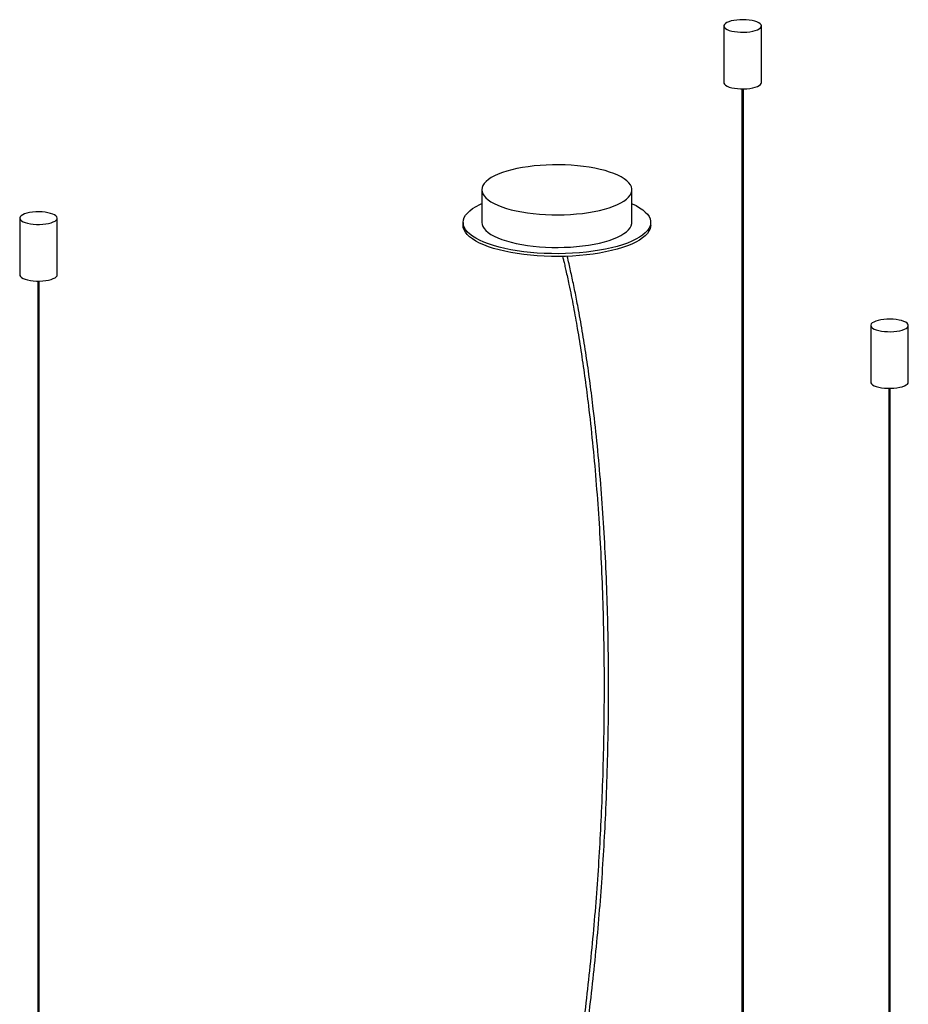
# Paper-space layout '_Dimétrica' of a CAD drawing. Header units: millimetres. Extents: x -710 to 45, y -356 to 955.
# Tile 7 of 7: x -690 to -98, y 299 to 955. Entities that reach past the tile are written whole.
import ezdxf

# ---------------------------------------------------------------- set-up
doc = ezdxf.new("R2010")
doc.units = ezdxf.units.MM

psp = doc.layouts.new('_Dimétrica')

# ---------------------------------------------------------------- linework, layer by layer
at = {"color": 7, "linetype": 'Continuous', "lineweight": 25}
for p, q in [((-221.31, 950.72), (-221.31, 913.01)), ((-196.31, 913.01), (-196.31, 950.72)), ((-209.31, 908.85), (-209.31, -29.8)), ((-208.31, -29.8), (-208.31, 908.85)), ((-382.55, 841.59), (-382.55, 819.91)), ((-282.55, 819.91), (-282.55, 841.59)), ((-690.46, 822.75), (-690.46, 785.04)), ((-665.46, 785.04), (-665.46, 822.75)), ((-395.05, 819.91), (-395.05, 818.02)), ((-270.05, 818.02), (-270.05, 819.91)), ((-678.46, 780.87), (-678.46, -157.77)), ((-677.46, -157.77), (-677.46, 780.87)), ((-123.39, 751.31), (-123.39, 713.59)), ((-98.39, 713.59), (-98.39, 751.31)), ((-111.39, 709.43), (-111.39, -229.22)), ((-110.39, -229.22), (-110.39, 709.43))]:
    psp.add_line(p, q, dxfattribs=at)
at = {"color": 7, "linetype": 'Continuous', "lineweight": 25, "flags": 128}
for points in [[(-204.39, 954.62), (-206.43, 954.81), (-208.54, 954.89), (-210.65, 954.85), (-212.71, 954.68), (-214.67, 954.41), (-216.45, 954.02), (-218.01, 953.54), (-219.31, 952.99), (-220.3, 952.36), (-220.97, 951.69), (-221.28, 950.99), (-221.24, 950.29), (-220.84, 949.59), (-220.09, 948.93), (-219.02, 948.32), (-217.65, 947.78), (-216.03, 947.32), (-214.2, 946.97), (-212.22, 946.72), (-210.14, 946.58), (-208.02, 946.57), (-205.92, 946.67), (-203.91, 946.89), (-202.03, 947.22), (-200.36, 947.65), (-198.92, 948.17), (-197.77, 948.77), (-196.94, 949.42), (-196.45, 950.11), (-196.31, 950.81), (-196.53, 951.51), (-197.11, 952.19), (-198.02, 952.83), (-199.25, 953.41), (-200.75, 953.91), (-202.48, 954.32), (-204.39, 954.62)], [(-221.31, 913.01), (-221.24, 912.57), (-220.84, 911.88), (-220.09, 911.22), (-219.02, 910.61), (-217.65, 910.07), (-216.03, 909.61), (-214.2, 909.25), (-212.22, 909), (-210.14, 908.87), (-208.02, 908.85), (-205.92, 908.96), (-203.91, 909.18), (-202.03, 909.51), (-200.36, 909.94), (-198.92, 910.46), (-197.77, 911.06), (-196.94, 911.71), (-196.45, 912.39), (-196.31, 913.01)], [(-314.87, 857.18), (-318.85, 857.62), (-322.92, 857.95), (-327.06, 858.16), (-331.24, 858.25), (-335.43, 858.23), (-339.59, 858.09), (-343.71, 857.84), (-347.75, 857.47), (-351.68, 856.99), (-355.48, 856.4), (-359.12, 855.71), (-362.57, 854.92), (-365.81, 854.04), (-368.82, 853.07), (-371.57, 852.01), (-374.05, 850.89), (-376.24, 849.7), (-378.12, 848.45), (-379.68, 847.16), (-380.91, 845.82), (-381.81, 844.46), (-382.35, 843.08), (-382.55, 841.68), (-382.4, 840.29), (-381.89, 838.9), (-381.05, 837.53), (-379.86, 836.2), (-378.34, 834.89), (-376.49, 833.64), (-374.34, 832.44), (-371.9, 831.31), (-369.18, 830.25), (-366.21, 829.27), (-362.99, 828.37), (-359.57, 827.57), (-355.95, 826.86), (-352.17, 826.26), (-348.26, 825.77), (-344.23, 825.39), (-340.12, 825.12), (-335.96, 824.96), (-331.77, 824.93), (-327.59, 825.01), (-323.44, 825.2), (-319.36, 825.52), (-315.37, 825.94), (-311.5, 826.47), (-307.78, 827.11), (-304.23, 827.86), (-300.89, 828.69), (-297.76, 829.62), (-294.88, 830.64), (-292.26, 831.72), (-289.92, 832.88), (-287.88, 834.1), (-286.16, 835.37), (-284.76, 836.69), (-283.7, 838.04), (-282.98, 839.42), (-282.61, 840.81), (-282.58, 842.2), (-282.91, 843.59), (-283.59, 844.97), (-284.61, 846.32), (-285.97, 847.65), (-287.65, 848.92), (-289.65, 850.15), (-291.94, 851.32), (-294.53, 852.42), (-297.38, 853.44), (-300.48, 854.38), (-303.8, 855.23), (-307.32, 855.98), (-311.02, 856.64), (-314.87, 857.18)], [(-673.54, 826.65), (-675.58, 826.84), (-677.68, 826.91), (-679.8, 826.87), (-681.86, 826.71), (-683.81, 826.43), (-685.6, 826.05), (-687.16, 825.57), (-688.45, 825.01), (-689.45, 824.39), (-690.12, 823.71), (-690.43, 823.02), (-690.39, 822.31), (-689.98, 821.62), (-689.24, 820.95), (-688.16, 820.34), (-686.8, 819.8), (-685.18, 819.35), (-683.35, 818.99), (-681.37, 818.74), (-679.29, 818.61), (-677.17, 818.59), (-675.07, 818.69), (-673.06, 818.92), (-671.18, 819.25), (-669.5, 819.68), (-668.07, 820.2), (-666.92, 820.79), (-666.09, 821.44), (-665.59, 822.13), (-665.46, 822.83), (-665.68, 823.54), (-666.26, 824.22), (-667.17, 824.86), (-668.4, 825.43), (-669.89, 825.93), (-671.62, 826.34), (-673.54, 826.65)], [(-354.65, 800.42), (-359.01, 801.03), (-363.21, 801.75), (-367.24, 802.58), (-371.08, 803.5), (-374.69, 804.52), (-378.06, 805.63), (-381.17, 806.82), (-384, 808.08), (-386.54, 809.41), (-388.76, 810.8), (-390.67, 812.24), (-392.24, 813.73), (-393.47, 815.25), (-394.35, 816.8), (-394.88, 818.37), (-395.05, 819.95), (-394.86, 821.52), (-394.32, 823.09), (-393.42, 824.64), (-392.17, 826.16), (-390.59, 827.64), (-388.67, 829.08), (-386.42, 830.47), (-383.87, 831.8), (-382.55, 832.41)], [(-282.55, 832.41), (-282.48, 832.38), (-279.8, 831.08), (-277.41, 829.72), (-275.35, 828.3), (-273.61, 826.83), (-272.2, 825.33), (-271.15, 823.79), (-270.44, 822.23), (-270.09, 820.66), (-270.1, 819.08), (-270.47, 817.51), (-271.19, 815.95), (-272.26, 814.42), (-273.68, 812.91), (-275.44, 811.45), (-277.52, 810.03), (-279.92, 808.67), (-282.62, 807.38), (-285.6, 806.16), (-288.86, 805.01), (-292.36, 803.95), (-296.1, 802.99), (-300.04, 802.12), (-304.17, 801.35), (-308.46, 800.68), (-312.89, 800.13), (-317.44, 799.69), (-322.07, 799.37), (-326.76, 799.16), (-331.48, 799.08), (-336.21, 799.11), (-340.92, 799.26), (-345.58, 799.53), (-350.16, 799.92), (-354.65, 800.42)], [(-382.55, 819.91), (-382.4, 818.6), (-381.89, 817.22), (-381.05, 815.85), (-379.86, 814.51), (-378.34, 813.21), (-376.49, 811.96), (-374.34, 810.76), (-371.9, 809.63), (-369.18, 808.56), (-366.21, 807.58), (-362.99, 806.69), (-359.57, 805.88), (-355.95, 805.18), (-352.17, 804.58), (-348.26, 804.08), (-344.23, 803.7), (-340.12, 803.43), (-335.96, 803.28), (-331.77, 803.24), (-327.59, 803.32), (-323.44, 803.52), (-319.36, 803.83), (-315.37, 804.26), (-311.5, 804.79), (-307.78, 805.43), (-304.23, 806.17), (-300.89, 807.01), (-297.76, 807.94), (-294.88, 808.95), (-292.26, 810.04), (-289.92, 811.2), (-287.88, 812.42), (-286.16, 813.69), (-284.76, 815.01), (-283.7, 816.36), (-282.98, 817.73), (-282.61, 819.12), (-282.55, 819.91)], [(-354.65, 798.53), (-359.01, 799.15), (-363.21, 799.87), (-367.24, 800.69), (-371.08, 801.62), (-374.69, 802.64), (-378.06, 803.74), (-381.17, 804.93), (-384, 806.19), (-386.54, 807.52), (-388.76, 808.92), (-390.67, 810.36), (-392.24, 811.85), (-393.47, 813.37), (-394.35, 814.92), (-394.88, 816.48), (-395.05, 818.02)], [(-270.05, 818.02), (-270.1, 817.2), (-270.47, 815.62), (-271.19, 814.07), (-272.26, 812.53), (-273.68, 811.03), (-275.44, 809.56), (-277.52, 808.15), (-279.92, 806.79), (-282.62, 805.49), (-285.6, 804.27), (-288.86, 803.13), (-292.36, 802.07), (-296.1, 801.1), (-300.04, 800.23), (-304.17, 799.46), (-308.46, 798.8), (-312.89, 798.25), (-317.44, 797.81), (-322.07, 797.48), (-326.76, 797.28), (-331.48, 797.19), (-336.21, 797.22), (-340.92, 797.38), (-345.58, 797.65), (-350.16, 798.03), (-354.65, 798.53)], [(-690.46, 785.04), (-690.39, 784.6), (-689.98, 783.9), (-689.24, 783.24), (-688.16, 782.63), (-686.8, 782.09), (-685.18, 781.64), (-683.35, 781.28), (-681.37, 781.03), (-679.29, 780.89), (-677.17, 780.88), (-675.07, 780.98), (-673.06, 781.2), (-671.18, 781.53), (-669.5, 781.97), (-668.07, 782.49), (-666.92, 783.08), (-666.09, 783.73), (-665.59, 784.42), (-665.46, 785.04)], [(-106.47, 755.2), (-108.51, 755.4), (-110.62, 755.47), (-112.74, 755.43), (-114.8, 755.26), (-116.75, 754.99), (-118.53, 754.6), (-120.09, 754.13), (-121.39, 753.57), (-122.39, 752.94), (-123.05, 752.27), (-123.37, 751.57), (-123.32, 750.87), (-122.92, 750.17), (-122.17, 749.51), (-121.1, 748.9), (-119.73, 748.36), (-118.11, 747.9), (-116.29, 747.55), (-114.3, 747.3), (-112.22, 747.16), (-110.1, 747.15), (-108, 747.25), (-105.99, 747.47), (-104.12, 747.8), (-102.44, 748.24), (-101, 748.76), (-99.85, 749.35), (-99.02, 750), (-98.53, 750.69), (-98.39, 751.39), (-98.62, 752.09), (-99.19, 752.77), (-100.11, 753.41), (-101.33, 753.99), (-102.83, 754.49), (-104.56, 754.9), (-106.47, 755.2)], [(-123.39, 713.59), (-123.32, 713.15), (-122.92, 712.46), (-122.17, 711.8), (-121.1, 711.19), (-119.73, 710.65), (-118.11, 710.19), (-116.29, 709.83), (-114.3, 709.58), (-112.22, 709.45), (-110.1, 709.43), (-108, 709.54), (-105.99, 709.76), (-104.12, 710.09), (-102.44, 710.52), (-101, 711.04), (-99.85, 711.64), (-99.02, 712.29), (-98.53, 712.97), (-98.39, 713.59)]]:
    psp.add_lwpolyline(points, dxfattribs=at)
at = {"color": 7, "linetype": 'Continuous', "lineweight": 25}
for points, knots in [([(-328.69, 797.26), (-328.56, 796.7), (-328.24, 795.39), (-327.79, 793.48), (-327.2, 790.9), (-326.46, 787.66), (-325.51, 783.35), (-324.32, 777.77), (-322.97, 771.15), (-321.53, 763.73), (-320.19, 756.43), (-318.39, 746.13), (-316.2, 732.57), (-313.73, 715.44), (-311.22, 695.82), (-308.77, 673.52), (-306.48, 648.43), (-304.59, 622.77), (-303.1, 596.58), (-302.01, 569.9), (-301.32, 542.77), (-301.04, 515.24), (-301.18, 487.33), (-301.74, 459.08), (-302.69, 432.11), (-303.96, 406.53), (-305.47, 382.39), (-307.32, 358.14), (-309.53, 333.8), (-312.09, 309.43), (-314.9, 286.22), (-317.88, 264.23), (-321.01, 243.48), (-324.43, 222.86), (-328.16, 202.42), (-332.2, 182.23), (-336.54, 162.33), (-341.2, 142.81), (-346.16, 123.7), (-351.36, 104.98), (-356.77, 86.63), (-362.34, 68.6), (-368.05, 50.85), (-373.85, 33.31), (-380.5, 13.62), (-388, -8.24), (-396.29, -32.39), (-404.52, -56.69), (-412.61, -81.31), (-419.17, -102.24), (-424.26, -119.28), (-427.99, -132.23), (-431.61, -145.35), (-435.07, -158.47), (-437.68, -168.92), (-439.52, -176.54), (-440.66, -181.4), (-441.77, -186.19), (-442.9, -191.23), (-444.16, -196.94), (-445.59, -203.68), (-447.15, -211.27), (-448.8, -219.69), (-450.51, -228.9), (-452.31, -239.14), (-454.15, -250.47), (-455.7, -260.61), (-456.55, -266.99), (-456.84, -269.22)], [0, 0, 0, 0, 0.002041, 0.004816, 0.006981, 0.011377, 0.016504, 0.022368, 0.031053, 0.039561, 0.047783, 0.055715, 0.073931, 0.092113, 0.110295, 0.135088, 0.159884, 0.18468, 0.209475, 0.234269, 0.259064, 0.283859, 0.308651, 0.333441, 0.358231, 0.378888, 0.399541, 0.420194, 0.440843, 0.461489, 0.482131, 0.499822, 0.517508, 0.535192, 0.55287, 0.570543, 0.588211, 0.605864, 0.623521, 0.641184, 0.658862, 0.676549, 0.694246, 0.711949, 0.729658, 0.754451, 0.779245, 0.804033, 0.828808, 0.853565, 0.865935, 0.8783, 0.890654, 0.902996, 0.914829, 0.919339, 0.923722, 0.92798, 0.932225, 0.937247, 0.943202, 0.950098, 0.957259, 0.965239, 0.974057, 0.983744, 0.994338, 1, 1, 1, 1]), ([(-453.87, -269.59), (-453.68, -268.11), (-453.02, -263.14), (-451.81, -255.01), (-450.32, -245.5), (-448.87, -236.88), (-447.5, -229.13), (-446.22, -222.21), (-445.04, -216.12), (-443.63, -209.04), (-441.9, -200.69), (-439.75, -190.8), (-436.76, -177.76), (-432.84, -161.73), (-427.89, -142.98), (-422.71, -124.58), (-417.34, -106.53), (-411.81, -88.77), (-405.09, -67.94), (-397.13, -44.14), (-387.96, -17.35), (-379.84, 6.26), (-372.85, 26.87), (-366.98, 44.48), (-361.2, 62.29), (-355.54, 80.36), (-350.04, 98.75), (-344.73, 117.49), (-339.67, 136.62), (-334.89, 156.16), (-330.43, 176.1), (-326.28, 196.35), (-322.44, 216.86), (-318.91, 237.57), (-315.69, 258.42), (-312.61, 280.54), (-309.71, 303.89), (-307.04, 328.43), (-304.75, 352.94), (-302.82, 377.37), (-301.23, 401.7), (-299.89, 427.49), (-298.87, 454.68), (-298.23, 483.17), (-298.03, 511.32), (-298.26, 539.11), (-298.9, 566.49), (-299.94, 593.42), (-301.4, 619.86), (-303.25, 645.78), (-305.51, 671.13), (-307.92, 693.38), (-310.34, 712.7), (-312.67, 729.3), (-315.25, 745.7), (-317.47, 758.32), (-319.17, 767.32), (-320.22, 772.68), (-321.27, 777.84), (-322.33, 782.84), (-323.39, 787.67), (-324.48, 792.52), (-325.24, 795.7), (-325.63, 797.35)], [0, 0, 0, 0, 0.003772, 0.01265, 0.02077, 0.02816, 0.034841, 0.04083, 0.046136, 0.05077, 0.059414, 0.06818, 0.077111, 0.094494, 0.111916, 0.129357, 0.146808, 0.16427, 0.181739, 0.209204, 0.236676, 0.264148, 0.281982, 0.299813, 0.317635, 0.335448, 0.353248, 0.371035, 0.388807, 0.406582, 0.424358, 0.442144, 0.459933, 0.477729, 0.495528, 0.513331, 0.534106, 0.554886, 0.57567, 0.596457, 0.617249, 0.638041, 0.662996, 0.687954, 0.712914, 0.737875, 0.762839, 0.787805, 0.812771, 0.837736, 0.862703, 0.887672, 0.905148, 0.922626, 0.940274, 0.958365, 0.964695, 0.970843, 0.97681, 0.982599, 0.98841, 0.993964, 1, 1, 1, 1])]:
    psp.add_open_spline(points, degree=3, knots=knots, dxfattribs=at)

doc.saveas('drawing.dxf')
